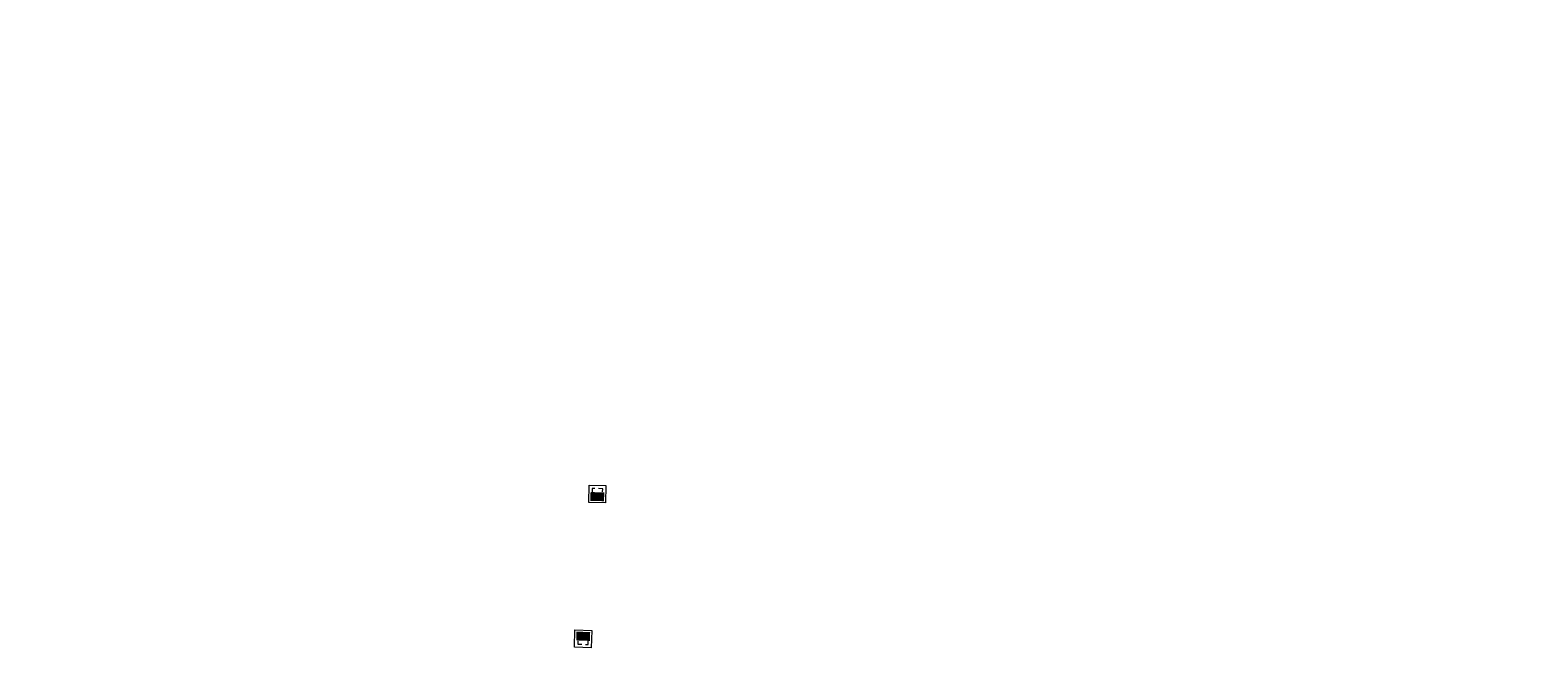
# Model space of a CAD drawing. Header units: feet. Extents: x 1384904 to 1390579, y 443400 to 444295.
# Tile 57 of 57: x 1390267 to 1390579, y 443914 to 444042. Entities that reach past the tile are written whole.
import ezdxf

# ---------------------------------------------------------------- set-up
doc = ezdxf.new("R2010")
doc.units = ezdxf.units.FT
doc.header["$MEASUREMENT"] = 0
doc.linetypes.add('drainage01', pattern=[1.6, 0.85, -0.75])
for name, color, linetype in [('DR_P_Cells', 1, 'Continuous'), ('DR_P_Storm_Sewer', 1, 'Continuous'), ('DT_P_Text', 3, 'Continuous')]:
    doc.layers.add(name, color=color, linetype=linetype)
doc.styles.get("Standard").update_dxf_attribs({"font": 'font31.shx'})
doc.dimstyles.get("Standard").update_dxf_attribs({"dimtxt": 0.18, "dimasz": 0.18, "dimexe": 0.18, "dimexo": 0.0625, "dimgap": 0.09, "dimtad": 0, "dimtih": 1, "dimtoh": 1, "dimdec": 4, "dimzin": 0, "dimdsep": 46, "dimtxsty": 'Standard', "dimcen": 0.09, "dimadec": 0, "dimazin": 0, "dimtfac": 1, "dimtdec": 4, "dimtofl": 0, "dimtmove": 0, "dimatfit": 3, "dimfxl": 1, "dimtolj": 1, "dimtzin": 0, "dimarcsym": 0})

# ---------------------------------------------------------------- blocks, each defined once
blk = doc.blocks.new('CB3A-P')
at = {"layer": 'Defpoints', "color": 20, "linetype": 'drainage01', "lineweight": 0}
blk.add_lwpolyline([(1.08, 1.12), (-1.08, 1.12), (-1.08, -1.12), (1.08, -1.12), (1.08, 1.12)], close=True, dxfattribs=at)
at = {"layer": 'DR_P_Cells', "color": 1, "linetype": 'Continuous', "lineweight": 13, "flags": 128}
blk.add_lwpolyline([(-1.75, 1.79), (1.75, 1.79), (1.75, -1.79), (-1.75, -1.79), (-1.75, 1.79)], close=True, dxfattribs=at)
at = {"layer": 'DR_P_Cells', "color": 1, "linetype": 'Continuous', "lineweight": 0, "extrusion": (0, 0, -1)}
blk.add_solid([(1.42, 0.37), (-1.42, 0.37), (1.42, -1.46), (-1.42, -1.46)], dxfattribs=at)
blk = doc.blocks.new('*D1072')
at = {"layer": 'Defpoints', "color": 0, "transparency": 16777216}
for p in [(1390259.53, 444041.57), (1390244.46, 443941.68), (1390194.58, 443935.45), (1390248.07, 443934.11), (1390578.62, 443925.81)]:
    blk.add_point(p, dxfattribs=at)
at = {"layer": 'DT_P_Text', "color": 0, "lineweight": -2, "transparency": 16777216}
for start, end in [(92.457, 117.6102), (141.8386, 170.0151)]:
    blk.add_arc((1390248.07, 443934.11), 8.39, start, end, dxfattribs=at)
at = {"layer": 'DT_P_Text', "color": 0, "transparency": 16777216}
for points in [[(1390247.72, 443942.7), (1390247.7, 443942.28), (1390248.96, 443942.45)], [(1390240.02, 443935.54), (1390239.6, 443935.58), (1390239.69, 443934.32)]]:
    blk.add_solid(points, dxfattribs=at)
at = {"layer": 'DT_P_Text', "color": 0, "transparency": 16777216, "insert": (1390242.54, 443940.41), "char_height": 1.25, "attachment_point": 5}
blk.add_mtext('\\A1;94°39\'3"', dxfattribs=at)

msp = doc.modelspace()

# ---------------------------------------------------------------- block references
at = {"layer": 'DR_P_Storm_Sewer', "color": 1}
for p, rotation in [((1390384.27751, 443945.72431, 780.70085), 358.8679680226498), ((1390381.3307, 443915.78483, 780.46217), 178.1729587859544)]:
    msp.add_blockref('CB3A-P', p, dxfattribs=dict(at, rotation=rotation))

# ---------------------------------------------------------------- dimensions: what is measured, and where the dimension line sits
at = {"layer": 'DT_P_Text'}
dim = msp.add_angular_dim_2l(base=(1390244.46478, 443941.68017), line1=((1390194.57763, 443935.45023), (1390578.62072, 443925.80576)), line2=((1390248.07073, 443934.10686), (1390259.535, 444041.571)), dimstyle='Standard', override={"dimscale": 10, "dimtxt": 0.125, "dimasz": 0.125, "dimgap": 0.05, "dimaunit": 1, "dimadec": 3}, dxfattribs=at)
dim.commit()
dim.dimension.update_dxf_attribs({"geometry": '*D1072', "text_midpoint": (1390242.5417, 443940.41461)})

doc.saveas('drawing.dxf')
